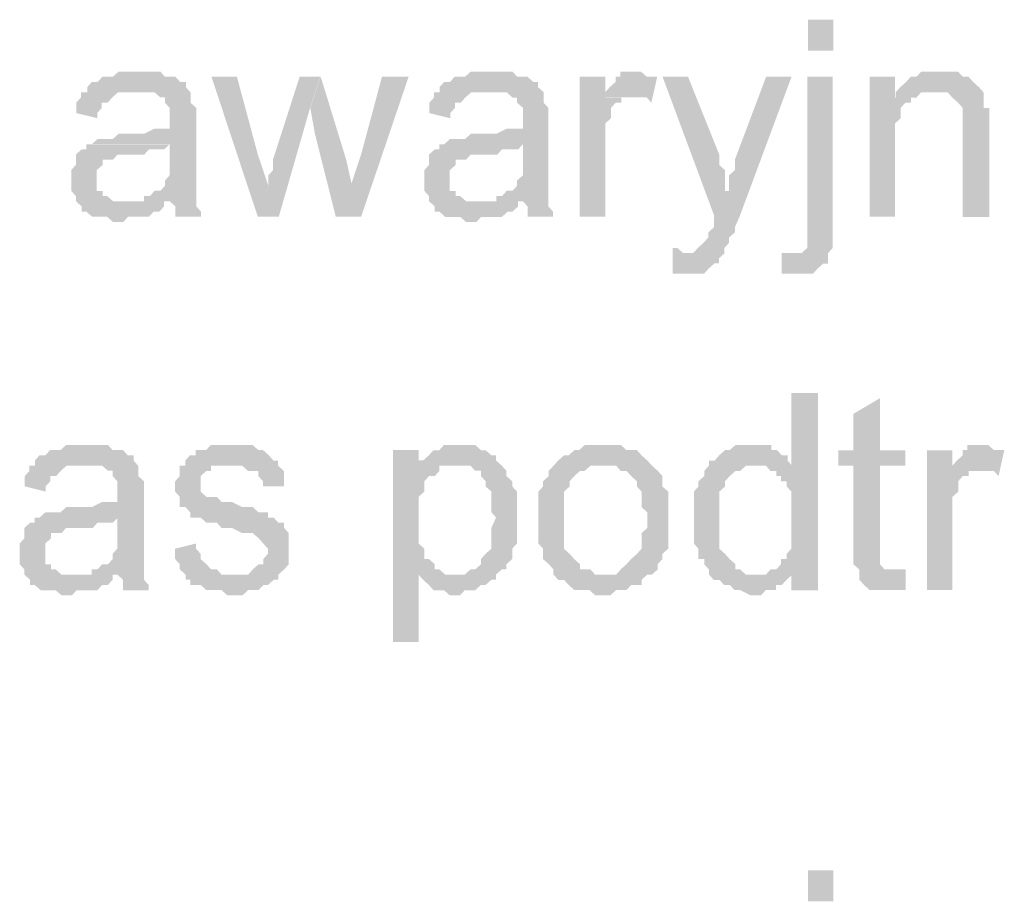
# Model space of a CAD drawing. Header units: millimetres. Extents: x -523 to 1404227, y -783705 to 1038705.
# Tile 143 of 256: x 403057 to 403861, y 234027 to 234747. Entities that reach past the tile are written whole.
import ezdxf

# ---------------------------------------------------------------- set-up
doc = ezdxf.new("R2010")
doc.units = ezdxf.units.MM
doc.linetypes.add('ACAD_ISO08W100', pattern=[36, 24, -3, 6, -3])
doc.layers.add('!!ELEKTRYKA', color=7, linetype='Continuous')

msp = doc.modelspace()

# ---------------------------------------------------------------- hatches: boundary and pattern name
at = {"layer": '!!ELEKTRYKA', "linetype": 'ACAD_ISO08W100'}
for points in [[(403154.64, 234704.54), (403149.9, 234704.54), (403146.11, 234704.54), (403141.37, 234704.54), (403137.58, 234704.54), (403132.84, 234700.28), (403129.05, 234700.28), (403124.31, 234700.28), (403120.52, 234696.11), (403115.78, 234696.11), (403111.99, 234691.84), (403111.99, 234687.58), (403149.9, 234687.58), (403154.64, 234687.58), (403158.43, 234687.58), (403163.17, 234687.58), (403166.96, 234687.58), (403171.7, 234683.41), (403175.49, 234683.41), (403175.49, 234679.14), (403175.49, 234679.14), (403179.28, 234674.88), (403179.28, 234670.71), (403179.28, 234666.44), (403179.28, 234666.44), (403179.28, 234658.01), (403175.49, 234658.01), (403171.7, 234658.01), (403171.7, 234658.01), (403166.96, 234658.01), (403158.43, 234653.74), (403154.64, 234653.74), (403149.9, 234653.74), (403146.11, 234653.74), (403137.58, 234653.74), (403132.84, 234649.48), (403129.05, 234649.48), (403129.05, 234649.48), (403124.31, 234649.48), (403120.52, 234649.48), (403115.78, 234645.31), (403179.28, 234645.31), (403179.28, 234636.78), (403179.28, 234632.61), (403179.28, 234628.35), (403179.28, 234624.08), (403179.28, 234619.91), (403175.49, 234615.65), (403175.49, 234615.65), (403175.49, 234611.38), (403171.7, 234607.21), (403166.96, 234607.21), (403163.17, 234602.95), (403158.43, 234602.95), (403158.43, 234598.68), (403179.28, 234598.68), (403179.28, 234598.68), (403184.02, 234594.51), (403184.02, 234590.25), (403184.02, 234585.98), (403204.87, 234585.98), (403204.87, 234585.98), (403204.87, 234590.25), (403201.08, 234594.51), (403201.08, 234598.68), (403201.08, 234602.95), (403201.08, 234602.95), (403201.08, 234607.21), (403201.08, 234611.38), (403201.08, 234615.65), (403201.08, 234619.91), (403201.08, 234628.35), (403201.08, 234632.61), (403201.08, 234662.18), (403201.08, 234662.18), (403201.08, 234666.44), (403201.08, 234670.71), (403201.08, 234674.88), (403196.34, 234679.14), (403196.34, 234679.14), (403196.34, 234683.41), (403196.34, 234687.58), (403192.55, 234691.84), (403192.55, 234696.11), (403187.81, 234696.11), (403184.02, 234700.28), (403179.28, 234700.28), (403175.49, 234700.28), (403171.7, 234704.54), (403166.96, 234704.54), (403163.17, 234704.54), (403158.43, 234704.54)], [(403442.31, 234704.56), (403437.58, 234704.56), (403433.8, 234704.56), (403429.07, 234704.56), (403425.28, 234704.56), (403420.55, 234700.3), (403416.77, 234700.3), (403412.04, 234700.3), (403408.26, 234696.04), (403403.53, 234696.04), (403399.74, 234691.88), (403399.74, 234687.63), (403437.58, 234687.63), (403442.31, 234687.63), (403446.09, 234687.63), (403450.82, 234687.63), (403454.61, 234687.63), (403459.34, 234683.37), (403463.12, 234683.37), (403463.12, 234679.11), (403463.12, 234679.11), (403467.85, 234674.95), (403467.85, 234670.69), (403467.85, 234666.44), (403467.85, 234666.44), (403467.85, 234658.02), (403463.12, 234658.02), (403459.34, 234658.02), (403459.34, 234658.02), (403454.61, 234658.02), (403446.09, 234653.76), (403442.31, 234653.76), (403437.58, 234653.76), (403433.8, 234653.76), (403425.28, 234653.76), (403420.55, 234649.5), (403416.77, 234649.5), (403416.77, 234649.5), (403412.04, 234649.5), (403408.26, 234649.5), (403403.53, 234645.25), (403467.85, 234645.25), (403467.85, 234636.83), (403467.85, 234632.57), (403467.85, 234628.31), (403467.85, 234624.15), (403467.85, 234619.9), (403463.12, 234615.64), (403463.12, 234615.64), (403463.12, 234611.38), (403459.34, 234607.22), (403454.61, 234607.22), (403450.82, 234602.96), (403446.09, 234602.96), (403446.09, 234598.71), (403467.85, 234598.71), (403467.85, 234598.71), (403471.63, 234594.45), (403471.63, 234590.29), (403471.63, 234586.03), (403492.45, 234586.03), (403492.45, 234586.03), (403492.45, 234590.29), (403488.66, 234594.45), (403488.66, 234598.71), (403488.66, 234602.96), (403488.66, 234602.96), (403488.66, 234607.22), (403488.66, 234611.38), (403488.66, 234615.64), (403488.66, 234619.9), (403488.66, 234628.31), (403488.66, 234632.57), (403488.66, 234662.18), (403488.66, 234662.18), (403488.66, 234666.44), (403488.66, 234670.69), (403488.66, 234674.95), (403484.88, 234679.11), (403484.88, 234679.11), (403484.88, 234683.37), (403484.88, 234687.63), (403480.15, 234691.88), (403480.15, 234696.04), (403476.36, 234696.04), (403471.63, 234700.3), (403467.85, 234700.3), (403463.12, 234700.3), (403459.34, 234704.56), (403454.61, 234704.56), (403450.82, 234704.56), (403446.09, 234704.56)], [(403560.51, 234704.58), (403560.51, 234704.58), (403552, 234704.58), (403547.28, 234704.58), (403547.28, 234700.33), (403543.5, 234700.33), (403543.5, 234696.08), (403538.77, 234691.83), (403534.99, 234687.67), (403534.99, 234683.41), (403555.79, 234683.41), (403560.51, 234683.41), (403564.29, 234683.41), (403569.02, 234683.41), (403572.8, 234679.16), (403577.52, 234700.33), (403572.8, 234700.33), (403569.02, 234700.33), (403564.29, 234704.58), (403564.29, 234704.58)], [(403806.34, 234704.49), (403806.34, 234704.49), (403801.62, 234704.49), (403797.85, 234704.49), (403793.13, 234704.49), (403789.36, 234700.34), (403784.64, 234700.34), (403780.86, 234696.09), (403780.86, 234696.09), (403776.14, 234691.85), (403772.37, 234687.6), (403801.62, 234687.6), (403806.34, 234687.6), (403810.12, 234687.6), (403814.83, 234687.6), (403818.61, 234683.36), (403818.61, 234683.36), (403823.33, 234679.11), (403827.1, 234674.86), (403827.1, 234674.86), (403827.1, 234670.71), (403827.1, 234666.46), (403827.1, 234662.22), (403827.1, 234657.97), (403827.1, 234585.97), (403848.81, 234585.97), (403848.81, 234657.97), (403848.81, 234657.97), (403848.81, 234666.46), (403848.81, 234670.71), (403848.81, 234674.86), (403844.09, 234674.86), (403844.09, 234679.11), (403844.09, 234683.36), (403844.09, 234687.6), (403840.31, 234691.85), (403840.31, 234691.85), (403835.6, 234696.09), (403831.82, 234700.34), (403827.1, 234700.34), (403827.1, 234700.34), (403823.33, 234704.49), (403818.61, 234704.49), (403810.12, 234704.49)], [(403234.26, 234700.28), (403213.43, 234700.28), (403251.31, 234585.97), (403259.84, 234611.44), (403251.31, 234636.83)], [(403302.51, 234700.33), (403285.47, 234700.33), (403263.69, 234632.63), (403263.69, 234628.37), (403263.69, 234624.11), (403259.9, 234619.85), (403259.9, 234615.68), (403259.9, 234611.42), (403259.9, 234611.42), (403251.38, 234586.05), (403268.42, 234586.05), (403293.99, 234674.96)], [(403302.68, 234700.33), (403294.16, 234674.86), (403297.95, 234653.75), (403314.99, 234585.98), (403328.24, 234611.34), (403323.51, 234632.55)], [(403374.49, 234700.37), (403352.73, 234700.37), (403335.69, 234636.86), (403327.17, 234611.4), (403314.87, 234586.04), (403335.69, 234586.04)], [(403535.09, 234700.29), (403514.29, 234700.29), (403514.29, 234586.01), (403535.09, 234586.01), (403535.09, 234645.28), (403535.09, 234649.53), (403535.09, 234653.69), (403535.09, 234657.94), (403535.09, 234662.2), (403539.81, 234666.45), (403539.81, 234670.71), (403539.81, 234670.71), (403539.81, 234674.86), (403543.59, 234679.12), (403548.32, 234679.12), (403548.32, 234683.37), (403552.1, 234683.37), (403556.83, 234683.37), (403535.09, 234683.37)], [(403602.7, 234700.3), (403581.92, 234700.3), (403624.43, 234585.98), (403636.72, 234607.14), (403632.94, 234607.14), (403632.94, 234615.64), (403632.94, 234619.9), (403632.94, 234624.05), (403628.21, 234628.3), (403628.21, 234632.56), (403628.21, 234636.81)], [(403687.28, 234700.35), (403666.5, 234700.35), (403640.99, 234632.61), (403640.99, 234632.61), (403640.99, 234628.36), (403640.99, 234624.11), (403636.27, 234619.86), (403636.27, 234615.7), (403636.27, 234611.45), (403636.27, 234607.2), (403623.98, 234586.04), (403623.98, 234586.04), (403623.98, 234581.79), (403623.98, 234577.54), (403619.26, 234573.28), (403619.26, 234569.13), (403615.48, 234564.88), (403615.48, 234564.88), (403615.48, 234564.88), (403610.76, 234560.63), (403610.76, 234560.63), (403606.98, 234556.37), (403598.48, 234556.37), (403632.49, 234556.37), (403632.49, 234560.63), (403632.49, 234560.63), (403636.27, 234564.88), (403636.27, 234569.13), (403640.99, 234573.28), (403640.99, 234577.54), (403644.77, 234586.04)], [(403720.9, 234700.33), (403700.13, 234700.33), (403700.13, 234581.75), (403700.13, 234577.59), (403700.13, 234569.09), (403700.13, 234564.85), (403700.13, 234560.6), (403700.13, 234560.6), (403700.13, 234560.6), (403695.41, 234556.35), (403691.63, 234556.35), (403717.13, 234556.35), (403720.9, 234560.6), (403720.9, 234564.85), (403720.9, 234569.09), (403720.9, 234573.34), (403720.9, 234581.75)], [(403771.74, 234700.35), (403750.98, 234700.35), (403750.98, 234586.06), (403771.74, 234586.06), (403771.74, 234649.48), (403771.74, 234653.73), (403771.74, 234657.98), (403771.74, 234662.23), (403776.46, 234666.47), (403776.46, 234670.72), (403776.46, 234674.97), (403780.24, 234679.12), (403780.24, 234679.12), (403784.95, 234679.12), (403784.95, 234683.37), (403788.73, 234683.37), (403771.74, 234683.37)], [(403111.55, 234687.64), (403106.81, 234687.64), (403106.81, 234683.38), (403103.02, 234679.21), (403103.02, 234674.94), (403103.02, 234670.68), (403120.08, 234666.51), (403120.08, 234670.68), (403123.87, 234674.94), (403123.87, 234679.21), (403128.61, 234679.21), (403132.4, 234683.38), (403132.4, 234683.38), (403137.14, 234687.64), (403140.93, 234687.64), (403145.67, 234687.64), (403149.46, 234687.64)], [(403399.98, 234687.55), (403395.25, 234687.55), (403395.25, 234683.39), (403391.46, 234679.13), (403391.46, 234674.87), (403391.46, 234670.62), (403408.49, 234666.46), (403408.49, 234670.62), (403412.27, 234674.87), (403412.27, 234679.13), (403417, 234679.13), (403420.79, 234683.39), (403420.79, 234683.39), (403425.52, 234687.55), (403429.3, 234687.55), (403434.03, 234687.55), (403437.82, 234687.55)], [(403772.37, 234687.6), (403772.37, 234683.36), (403789.36, 234683.36), (403793.13, 234687.6), (403797.85, 234687.6), (403801.62, 234687.6)], [(403115.94, 234645.29), (403111.2, 234645.29), (403111.2, 234641.02), (403107.41, 234641.02), (403102.67, 234636.85), (403102.67, 234632.59), (403102.67, 234628.32), (403098.88, 234624.15), (403098.88, 234619.89), (403098.88, 234615.62), (403098.88, 234615.62), (403098.88, 234611.45), (403098.88, 234607.19), (403102.67, 234602.92), (403102.67, 234598.75), (403107.41, 234594.48), (403107.41, 234594.48), (403107.41, 234590.22), (403111.2, 234590.22), (403115.94, 234586.05), (403119.73, 234586.05), (403124.47, 234586.05), (403128.26, 234586.05), (403133, 234581.78), (403136.79, 234581.78), (403141.53, 234581.78), (403145.32, 234586.05), (403150.06, 234586.05), (403153.85, 234586.05), (403158.59, 234586.05), (403162.38, 234586.05), (403166.17, 234590.22), (403170.91, 234590.22), (403174.7, 234594.48), (403174.7, 234598.75), (403141.53, 234598.75), (403141.53, 234598.75), (403136.79, 234598.75), (403133, 234598.75), (403128.26, 234602.92), (403124.47, 234602.92), (403124.47, 234607.19), (403119.73, 234607.19), (403119.73, 234611.45), (403119.73, 234615.62), (403119.73, 234619.89), (403119.73, 234624.15), (403124.47, 234628.32), (403124.47, 234628.32), (403124.47, 234632.59), (403128.26, 234632.59), (403133, 234632.59), (403136.79, 234636.85), (403141.53, 234636.85), (403145.32, 234636.85), (403150.06, 234636.85), (403153.85, 234636.85), (403158.59, 234636.85), (403162.38, 234641.02), (403166.17, 234641.02), (403170.91, 234641.02), (403174.7, 234641.02), (403179.44, 234645.29)], [(403404.35, 234645.27), (403399.62, 234645.27), (403399.62, 234641.02), (403395.84, 234641.02), (403391.11, 234636.76), (403391.11, 234632.6), (403391.11, 234628.34), (403387.32, 234624.08), (403387.32, 234619.83), (403387.32, 234615.66), (403387.32, 234615.66), (403387.32, 234611.41), (403387.32, 234607.15), (403391.11, 234602.89), (403391.11, 234598.73), (403395.84, 234594.47), (403395.84, 234594.47), (403395.84, 234590.21), (403399.62, 234590.21), (403404.35, 234585.96), (403408.13, 234585.96), (403412.86, 234585.96), (403416.65, 234585.96), (403421.38, 234581.8), (403425.16, 234581.8), (403429.89, 234581.8), (403433.68, 234585.96), (403438.41, 234585.96), (403442.19, 234585.96), (403446.92, 234585.96), (403450.71, 234585.96), (403455.44, 234590.21), (403459.22, 234590.21), (403463.95, 234594.47), (403463.95, 234598.73), (403429.89, 234598.73), (403429.89, 234598.73), (403425.16, 234598.73), (403421.38, 234598.73), (403416.65, 234602.89), (403412.86, 234602.89), (403412.86, 234607.15), (403408.13, 234607.15), (403408.13, 234611.41), (403408.13, 234615.66), (403408.13, 234619.83), (403408.13, 234624.08), (403412.86, 234628.34), (403412.86, 234628.34), (403412.86, 234632.6), (403416.65, 234632.6), (403421.38, 234632.6), (403425.16, 234636.76), (403429.89, 234636.76), (403433.68, 234636.76), (403438.41, 234636.76), (403442.19, 234636.76), (403446.92, 234636.76), (403450.71, 234641.02), (403455.44, 234641.02), (403459.22, 234641.02), (403463.95, 234641.02), (403467.73, 234645.27)], [(403590.2, 234560.64), (403590.2, 234539.48), (403593.98, 234539.48), (403598.7, 234539.48), (403602.48, 234539.48), (403607.2, 234539.48), (403610.98, 234539.48), (403615.71, 234539.48), (403619.48, 234543.63), (403619.48, 234543.63), (403624.21, 234547.89), (403627.99, 234547.89), (403627.99, 234552.14), (403632.71, 234556.39), (403598.7, 234556.39), (403598.7, 234556.39), (403593.98, 234560.64)], [(403679.21, 234556.37), (403679.21, 234539.47), (403679.21, 234539.47), (403682.99, 234539.47), (403687.71, 234539.47), (403691.49, 234539.47), (403696.21, 234539.47), (403699.99, 234539.47), (403704.71, 234539.47), (403708.48, 234543.62), (403708.48, 234543.62), (403713.21, 234547.87), (403716.98, 234547.87), (403716.98, 234552.12), (403716.98, 234556.37), (403691.49, 234556.37), (403691.49, 234556.37), (403687.71, 234556.37)], [(403708.82, 234442.09), (403687.1, 234442.09), (403687.1, 234382.79), (403657.82, 234382.79), (403657.82, 234382.79), (403661.6, 234382.79), (403666.32, 234382.79), (403670.1, 234378.54), (403674.82, 234378.54), (403674.82, 234374.38), (403678.6, 234374.38), (403678.6, 234370.13), (403683.32, 234370.13), (403683.32, 234365.88), (403687.1, 234361.63), (403687.1, 234357.38), (403687.1, 234353.13), (403687.1, 234348.98), (403687.1, 234344.73), (403687.1, 234336.23), (403687.1, 234331.98), (403687.1, 234327.82), (403687.1, 234323.57), (403687.1, 234319.33), (403687.1, 234315.08), (403683.32, 234310.83), (403683.32, 234306.58), (403678.6, 234306.58), (403678.6, 234302.42), (403674.82, 234298.17), (403670.1, 234298.17), (403666.32, 234293.92), (403687.1, 234293.92), (403687.1, 234281.17), (403708.82, 234281.17)], [(403759.43, 234437.87), (403737.72, 234425.12), (403737.72, 234395.48), (403725.45, 234395.48), (403725.45, 234382.83), (403737.72, 234382.83), (403737.72, 234315.06), (403737.72, 234315.06), (403737.72, 234306.66), (403737.72, 234302.41), (403742.44, 234298.16), (403771.7, 234298.16), (403767.92, 234298.16), (403763.2, 234298.16), (403763.2, 234298.16), (403759.43, 234302.41), (403759.43, 234302.41), (403759.43, 234306.66), (403759.43, 234315.06), (403759.43, 234382.83), (403780.2, 234382.83), (403780.2, 234395.48), (403759.43, 234395.48)], [(403111.87, 234399.77), (403107.13, 234399.77), (403103.34, 234399.77), (403098.6, 234399.77), (403094.8, 234399.77), (403090.06, 234395.5), (403086.27, 234395.5), (403081.53, 234395.5), (403077.74, 234391.33), (403073, 234391.33), (403069.21, 234387.06), (403069.21, 234382.8), (403107.13, 234382.8), (403111.87, 234382.8), (403115.66, 234382.8), (403120.4, 234382.8), (403124.19, 234382.8), (403128.93, 234378.63), (403132.72, 234378.63), (403132.72, 234374.36), (403132.72, 234374.36), (403136.51, 234370.1), (403136.51, 234365.92), (403136.51, 234361.66), (403136.51, 234361.66), (403136.51, 234353.22), (403132.72, 234353.22), (403128.93, 234353.22), (403128.93, 234353.22), (403124.19, 234353.22), (403115.66, 234348.96), (403111.87, 234348.96), (403107.13, 234348.96), (403103.34, 234348.96), (403094.8, 234348.96), (403090.06, 234344.69), (403086.27, 234344.69), (403086.27, 234344.69), (403081.53, 234344.69), (403077.74, 234344.69), (403073, 234340.52), (403136.51, 234340.52), (403136.51, 234331.99), (403136.51, 234327.82), (403136.51, 234323.55), (403136.51, 234319.28), (403136.51, 234315.11), (403132.72, 234310.85), (403132.72, 234310.85), (403132.72, 234306.58), (403128.93, 234302.41), (403124.19, 234302.41), (403120.4, 234298.14), (403115.66, 234298.14), (403115.66, 234293.88), (403136.51, 234293.88), (403136.51, 234293.88), (403141.25, 234289.71), (403141.25, 234285.44), (403141.25, 234281.18), (403162.11, 234281.18), (403162.11, 234281.18), (403162.11, 234285.44), (403158.32, 234289.71), (403158.32, 234293.88), (403158.32, 234298.14), (403158.32, 234298.14), (403158.32, 234302.41), (403158.32, 234306.58), (403158.32, 234310.85), (403158.32, 234315.11), (403158.32, 234323.55), (403158.32, 234327.82), (403158.32, 234357.39), (403158.32, 234357.39), (403158.32, 234361.66), (403158.32, 234365.92), (403158.32, 234370.1), (403153.58, 234374.36), (403153.58, 234374.36), (403153.58, 234378.63), (403153.58, 234382.8), (403149.79, 234387.06), (403149.79, 234391.33), (403145.05, 234391.33), (403141.25, 234395.5), (403136.51, 234395.5), (403132.72, 234395.5), (403128.93, 234399.77), (403124.19, 234399.77), (403120.4, 234399.77), (403115.66, 234399.77)], [(403226.14, 234399.73), (403226.14, 234399.73), (403217.61, 234399.73), (403212.88, 234399.73), (403209.09, 234395.56), (403209.09, 234395.56), (403204.35, 234395.56), (403200.56, 234395.56), (403200.56, 234391.3), (403195.83, 234391.3), (403192.04, 234387.04), (403192.04, 234382.87), (403229.93, 234382.87), (403229.93, 234382.87), (403234.66, 234382.87), (403238.45, 234382.87), (403243.19, 234378.6), (403246.98, 234378.6), (403251.71, 234378.6), (403251.71, 234374.34), (403255.5, 234370.08), (403255.5, 234365.91), (403272.55, 234365.91), (403272.55, 234370.08), (403272.55, 234374.34), (403272.55, 234378.6), (403267.82, 234382.87), (403267.82, 234387.04), (403267.82, 234387.04), (403264.03, 234387.04), (403260.24, 234391.3), (403255.5, 234395.56), (403251.71, 234395.56), (403251.71, 234395.56), (403246.98, 234399.73), (403243.19, 234399.73), (403238.45, 234399.73), (403234.66, 234399.73)], [(403416.55, 234399.73), (403411.82, 234399.73), (403408.03, 234399.73), (403403.3, 234399.73), (403399.52, 234395.48), (403394.79, 234395.48), (403394.79, 234395.48), (403391.01, 234391.31), (403386.28, 234387.06), (403382.49, 234387.06), (403411.82, 234382.8), (403416.55, 234382.8), (403420.33, 234382.8), (403425.06, 234382.8), (403428.85, 234378.64), (403433.58, 234378.64), (403433.58, 234374.38), (403437.36, 234370.12), (403437.36, 234365.87), (403442.09, 234361.7), (403442.09, 234361.7), (403442.09, 234353.19), (403442.09, 234348.93), (403442.09, 234344.77), (403445.88, 234340.51), (403445.88, 234340.51), (403442.09, 234332), (403442.09, 234327.83), (403442.09, 234323.58), (403442.09, 234319.32), (403442.09, 234315.06), (403437.36, 234310.9), (403437.36, 234310.9), (403433.58, 234306.64), (403433.58, 234302.38), (403428.85, 234298.13), (403425.06, 234298.13), (403420.33, 234293.96), (403416.55, 234293.96), (403411.82, 234293.96), (403382.49, 234293.96), (403386.28, 234289.71), (403386.28, 234289.71), (403391.01, 234285.45), (403394.79, 234281.19), (403394.79, 234281.19), (403399.52, 234281.19), (403403.3, 234281.19), (403408.03, 234277.03), (403411.82, 234277.03), (403411.82, 234277.03), (403416.55, 234277.03), (403420.33, 234281.19), (403425.06, 234281.19), (403428.85, 234281.19), (403433.58, 234285.45), (403437.36, 234285.45), (403442.09, 234289.71), (403445.88, 234289.71), (403445.88, 234293.96), (403450.61, 234298.13), (403454.39, 234298.13), (403454.39, 234302.38), (403459.12, 234306.64), (403459.12, 234310.9), (403459.12, 234315.06), (403462.91, 234319.32), (403462.91, 234323.58), (403462.91, 234327.83), (403462.91, 234332), (403462.91, 234336.25), (403462.91, 234340.51), (403462.91, 234340.51), (403462.91, 234344.77), (403462.91, 234348.93), (403462.91, 234353.19), (403462.91, 234357.45), (403462.91, 234361.7), (403459.12, 234365.87), (403459.12, 234370.12), (403459.12, 234370.12), (403454.39, 234374.38), (403454.39, 234378.64), (403450.61, 234382.8), (403445.88, 234387.06), (403445.88, 234391.31), (403442.09, 234391.31), (403442.09, 234391.31), (403437.36, 234395.48), (403433.58, 234395.48), (403428.85, 234399.73), (403425.06, 234399.73), (403420.33, 234399.73)], [(403535.44, 234399.76), (403526.93, 234399.76), (403522.21, 234399.76), (403518.42, 234399.76), (403513.7, 234395.51), (403509.92, 234395.51), (403509.92, 234395.51), (403505.19, 234391.25), (403501.41, 234391.25), (403496.68, 234387), (403496.68, 234387), (403492.9, 234382.84), (403535.44, 234382.84), (403535.44, 234382.84), (403539.22, 234382.84), (403543.95, 234382.84), (403547.73, 234378.59), (403552.46, 234378.59), (403556.24, 234374.33), (403556.24, 234374.33), (403560.97, 234370.08), (403560.97, 234365.82), (403564.75, 234361.66), (403564.75, 234357.41), (403564.75, 234353.16), (403564.75, 234348.9), (403569.48, 234344.74), (403569.48, 234340.49), (403569.48, 234340.49), (403569.48, 234331.98), (403564.75, 234327.72), (403564.75, 234323.57), (403564.75, 234319.31), (403564.75, 234315.06), (403560.97, 234310.8), (403560.97, 234310.8), (403556.24, 234306.64), (403556.24, 234306.64), (403552.46, 234302.39), (403547.73, 234298.13), (403547.73, 234298.13), (403543.95, 234293.88), (403539.22, 234293.88), (403535.44, 234293.88), (403492.9, 234293.88), (403496.68, 234289.63), (403501.41, 234289.63), (403505.19, 234285.47), (403505.19, 234285.47), (403509.92, 234281.21), (403513.7, 234281.21), (403518.42, 234281.21), (403522.21, 234281.21), (403526.93, 234276.96), (403535.44, 234276.96), (403535.44, 234276.96), (403539.22, 234276.96), (403543.95, 234281.21), (403547.73, 234281.21), (403552.46, 234281.21), (403556.24, 234285.47), (403560.97, 234285.47), (403564.75, 234285.47), (403564.75, 234289.63), (403569.48, 234293.88), (403573.26, 234293.88), (403577.98, 234298.13), (403577.98, 234302.39), (403581.77, 234306.64), (403581.77, 234306.64), (403581.77, 234310.8), (403586.49, 234315.06), (403586.49, 234315.06), (403586.49, 234319.31), (403586.49, 234323.57), (403586.49, 234331.98), (403586.49, 234336.23), (403586.49, 234340.49), (403586.49, 234344.74), (403586.49, 234348.9), (403586.49, 234353.16), (403586.49, 234357.41), (403586.49, 234361.66), (403581.77, 234365.82), (403581.77, 234370.08), (403581.77, 234374.33), (403577.98, 234378.59), (403573.26, 234382.84), (403573.26, 234382.84), (403569.48, 234387), (403564.75, 234391.25), (403564.75, 234391.25), (403560.97, 234395.51), (403556.24, 234395.51), (403552.46, 234395.51), (403547.73, 234399.76), (403543.95, 234399.76), (403539.22, 234399.76)], [(403653.74, 234399.68), (403653.74, 234399.68), (403649.96, 234399.68), (403645.23, 234399.68), (403641.46, 234399.68), (403636.73, 234395.53), (403632.95, 234395.53), (403628.23, 234391.28), (403628.23, 234391.28), (403624.45, 234387.02), (403619.73, 234387.02), (403619.73, 234382.77), (403615.95, 234378.52), (403615.95, 234374.27), (403611.23, 234370.11), (403611.23, 234370.11), (403611.23, 234365.86), (403607.45, 234361.61), (403607.45, 234357.36), (403607.45, 234353.11), (403607.45, 234348.95), (403607.45, 234344.7), (403607.45, 234340.45), (403607.45, 234336.2), (403607.45, 234331.95), (403607.45, 234327.79), (403607.45, 234323.54), (403607.45, 234319.29), (403611.23, 234315.04), (403611.23, 234310.79), (403611.23, 234306.54), (403615.95, 234306.54), (403615.95, 234302.38), (403619.73, 234298.13), (403619.73, 234293.88), (403658.46, 234293.88), (403653.74, 234293.88), (403649.96, 234293.88), (403645.23, 234298.13), (403641.46, 234298.13), (403641.46, 234302.38), (403636.73, 234306.54), (403636.73, 234306.54), (403632.95, 234310.79), (403632.95, 234310.79), (403628.23, 234315.04), (403628.23, 234319.29), (403628.23, 234323.54), (403628.23, 234327.79), (403628.23, 234331.95), (403628.23, 234340.45), (403628.23, 234340.45), (403628.23, 234344.7), (403628.23, 234348.95), (403628.23, 234353.11), (403628.23, 234357.36), (403628.23, 234361.61), (403632.95, 234365.86), (403632.95, 234370.11), (403636.73, 234374.27), (403636.73, 234374.27), (403641.46, 234378.52), (403645.23, 234378.52), (403649.96, 234382.77), (403653.74, 234382.77), (403658.46, 234382.77), (403687.75, 234382.77), (403683.97, 234387.02), (403683.97, 234391.28), (403679.24, 234391.28), (403675.46, 234395.53), (403670.74, 234395.53), (403670.74, 234399.68), (403666.96, 234399.68), (403658.46, 234399.68)], [(403844.07, 234399.79), (403844.07, 234399.79), (403835.58, 234399.79), (403830.87, 234399.79), (403830.87, 234395.54), (403827.09, 234395.54), (403827.09, 234391.3), (403822.38, 234387.05), (403818.6, 234382.81), (403818.6, 234378.56), (403839.36, 234378.56), (403844.07, 234378.56), (403847.85, 234378.56), (403852.57, 234378.56), (403856.34, 234374.32), (403861.06, 234395.54), (403856.34, 234395.54), (403852.57, 234395.54), (403847.85, 234399.79), (403847.85, 234399.79)], [(403382.61, 234395.49), (403361.79, 234395.49), (403361.79, 234238.89), (403382.61, 234238.89), (403382.61, 234293.87), (403412.88, 234293.87), (403408.15, 234293.87), (403404.37, 234293.87), (403399.64, 234298.13), (403395.85, 234298.13), (403395.85, 234302.38), (403391.12, 234306.55), (403387.34, 234306.55), (403387.34, 234310.8), (403387.34, 234315.06), (403382.61, 234319.32), (403382.61, 234323.48), (403382.61, 234327.74), (403382.61, 234332), (403382.61, 234340.42), (403382.61, 234340.42), (403382.61, 234344.68), (403382.61, 234348.94), (403382.61, 234353.19), (403382.61, 234357.36), (403387.34, 234361.61), (403387.34, 234365.87), (403387.34, 234370.13), (403391.12, 234374.29), (403395.85, 234374.29), (403399.64, 234378.55), (403399.64, 234382.81), (403382.61, 234382.81)], [(403818.66, 234395.47), (403797.9, 234395.47), (403797.9, 234281.21), (403818.66, 234281.21), (403818.66, 234340.46), (403818.66, 234344.71), (403818.66, 234348.95), (403818.66, 234353.2), (403818.66, 234357.35), (403823.38, 234361.59), (403823.38, 234365.84), (403823.38, 234365.84), (403823.38, 234370.09), (403827.15, 234374.33), (403831.87, 234374.33), (403831.87, 234378.58), (403835.64, 234378.58), (403840.36, 234378.58), (403818.66, 234378.58)], [(403069.46, 234382.8), (403064.72, 234382.8), (403064.72, 234378.53), (403060.93, 234374.36), (403060.93, 234370.1), (403060.93, 234365.93), (403077.99, 234361.66), (403077.99, 234365.93), (403081.78, 234370.1), (403081.78, 234374.36), (403086.52, 234374.36), (403090.32, 234378.53), (403090.32, 234378.53), (403095.06, 234382.8), (403098.85, 234382.8), (403103.59, 234382.8), (403107.38, 234382.8)], [(403192.28, 234382.77), (403187.55, 234382.77), (403187.55, 234378.61), (403187.55, 234374.34), (403183.76, 234370.08), (403183.76, 234365.91), (403183.76, 234361.65), (403187.55, 234357.39), (403187.55, 234353.22), (403187.55, 234348.96), (403192.28, 234348.96), (403196.07, 234344.69), (403196.07, 234340.43), (403200.81, 234340.43), (403200.81, 234340.43), (403204.6, 234340.43), (403209.33, 234336.26), (403213.12, 234336.26), (403217.86, 234336.26), (403221.65, 234332), (403226.38, 234332), (403230.17, 234332), (403238.7, 234327.74), (403243.43, 234327.74), (403247.22, 234327.74), (403251.96, 234323.57), (403251.96, 234323.57), (403255.75, 234319.31), (403255.75, 234319.31), (403259.54, 234315.04), (403259.54, 234310.88), (403255.75, 234306.61), (403255.75, 234302.35), (403251.96, 234302.35), (403247.22, 234298.18), (403247.22, 234298.18), (403243.43, 234293.92), (403238.7, 234293.92), (403230.17, 234293.92), (403192.28, 234293.92), (403192.28, 234289.66), (403196.07, 234289.66), (403196.07, 234285.39), (403200.81, 234285.39), (403204.6, 234285.39), (403209.33, 234281.23), (403213.12, 234281.23), (403217.86, 234281.23), (403221.65, 234281.23), (403226.38, 234276.96), (403230.17, 234276.96), (403234.91, 234276.96), (403238.7, 234276.96), (403243.43, 234281.23), (403247.22, 234281.23), (403251.96, 234281.23), (403255.75, 234285.39), (403259.54, 234285.39), (403264.28, 234289.66), (403268.06, 234289.66), (403268.06, 234293.92), (403272.8, 234298.18), (403272.8, 234298.18), (403276.59, 234302.35), (403276.59, 234306.61), (403276.59, 234310.88), (403276.59, 234315.04), (403276.59, 234315.04), (403276.59, 234319.31), (403276.59, 234323.57), (403276.59, 234327.74), (403272.8, 234332), (403272.8, 234336.26), (403268.06, 234336.26), (403264.28, 234340.43), (403259.54, 234340.43), (403259.54, 234344.69), (403255.75, 234344.69), (403251.96, 234344.69), (403247.22, 234348.96), (403243.43, 234348.96), (403238.7, 234348.96), (403230.17, 234353.22), (403230.17, 234353.22), (403226.38, 234353.22), (403221.65, 234353.22), (403217.86, 234357.39), (403213.12, 234357.39), (403213.12, 234357.39), (403209.33, 234357.39), (403204.6, 234361.65), (403204.6, 234365.91), (403204.6, 234370.08), (403204.6, 234370.08), (403204.6, 234374.34), (403209.33, 234378.61), (403213.12, 234378.61), (403213.12, 234382.77), (403217.86, 234382.77), (403221.65, 234382.77), (403230.17, 234382.77)], [(403382.49, 234387.06), (403382.49, 234382.8), (403399.52, 234382.8), (403403.3, 234382.8), (403408.03, 234382.8), (403411.82, 234382.8)], [(403492.77, 234382.75), (403492.77, 234382.75), (403488.99, 234378.59), (403488.99, 234374.34), (403484.26, 234370.08), (403484.26, 234365.83), (403480.48, 234361.57), (403480.48, 234357.41), (403480.48, 234353.16), (403480.48, 234348.91), (403480.48, 234344.65), (403480.48, 234340.49), (403480.48, 234340.49), (403480.48, 234331.98), (403480.48, 234327.73), (403480.48, 234323.47), (403480.48, 234319.31), (403484.26, 234315.06), (403484.26, 234310.8), (403484.26, 234306.55), (403488.99, 234302.39), (403488.99, 234302.39), (403492.77, 234298.13), (403492.77, 234293.88), (403535.31, 234293.88), (403531.53, 234293.88), (403526.81, 234293.88), (403523.02, 234298.13), (403518.3, 234298.13), (403514.51, 234298.13), (403514.51, 234302.39), (403509.79, 234306.55), (403509.79, 234306.55), (403506.01, 234310.8), (403506.01, 234310.8), (403501.28, 234315.06), (403501.28, 234319.31), (403501.28, 234323.47), (403501.28, 234327.73), (403501.28, 234331.98), (403501.28, 234340.49), (403501.28, 234340.49), (403501.28, 234344.65), (403501.28, 234348.91), (403501.28, 234353.16), (403501.28, 234357.41), (403501.28, 234361.57), (403506.01, 234365.83), (403506.01, 234370.08), (403509.79, 234374.34), (403509.79, 234374.34), (403514.51, 234378.59), (403518.3, 234378.59), (403523.02, 234382.75), (403526.81, 234382.75), (403531.53, 234382.75), (403535.31, 234382.75)], [(403073.85, 234340.52), (403069.11, 234340.52), (403069.11, 234336.25), (403065.32, 234336.25), (403060.58, 234331.98), (403060.58, 234327.81), (403060.58, 234323.55), (403056.79, 234319.28), (403056.79, 234315.11), (403056.79, 234310.84), (403056.79, 234310.84), (403056.79, 234306.58), (403056.79, 234302.41), (403060.58, 234298.14), (403060.58, 234293.87), (403065.32, 234289.7), (403065.32, 234289.7), (403065.32, 234285.44), (403069.11, 234285.44), (403073.85, 234281.17), (403077.64, 234281.17), (403082.38, 234281.17), (403086.18, 234281.17), (403090.92, 234277), (403094.71, 234277), (403099.45, 234277), (403103.24, 234281.17), (403107.98, 234281.17), (403111.77, 234281.17), (403116.51, 234281.17), (403120.31, 234281.17), (403124.1, 234285.44), (403128.84, 234285.44), (403132.63, 234289.7), (403132.63, 234293.87), (403099.45, 234293.87), (403099.45, 234293.87), (403094.71, 234293.87), (403090.92, 234293.87), (403086.18, 234298.14), (403082.38, 234298.14), (403082.38, 234302.41), (403077.64, 234302.41), (403077.64, 234306.58), (403077.64, 234310.84), (403077.64, 234315.11), (403077.64, 234319.28), (403082.38, 234323.55), (403082.38, 234323.55), (403082.38, 234327.81), (403086.18, 234327.81), (403090.92, 234327.81), (403094.71, 234331.98), (403099.45, 234331.98), (403103.24, 234331.98), (403107.98, 234331.98), (403111.77, 234331.98), (403116.51, 234331.98), (403120.31, 234336.25), (403124.1, 234336.25), (403128.84, 234336.25), (403132.63, 234336.25), (403137.37, 234340.52)], [(403200.81, 234319.31), (403183.76, 234315.04), (403183.76, 234315.04), (403183.76, 234310.88), (403183.76, 234306.61), (403187.55, 234302.35), (403187.55, 234298.18), (403192.28, 234293.92), (403230.17, 234293.92), (403230.17, 234293.92), (403226.38, 234293.92), (403221.65, 234293.92), (403217.86, 234298.18), (403213.12, 234298.18), (403209.33, 234302.35), (403209.33, 234302.35), (403204.6, 234306.61), (403204.6, 234310.88), (403200.81, 234315.04)], [(403666.15, 234293.88), (403662.38, 234293.88), (403657.65, 234293.88), (403619.87, 234293.88), (403623.65, 234289.63), (403628.37, 234289.63), (403632.15, 234285.47), (403632.15, 234285.47), (403636.87, 234285.47), (403640.65, 234281.22), (403640.65, 234281.22), (403645.37, 234281.22), (403653.87, 234276.97), (403657.65, 234276.97), (403662.38, 234276.97), (403666.15, 234281.22), (403670.88, 234281.22), (403674.66, 234281.22), (403674.66, 234285.47), (403679.38, 234285.47), (403683.16, 234289.63), (403687.88, 234293.88), (403687.88, 234293.88)], [(403780.45, 234298.11), (403776.68, 234298.11), (403771.96, 234298.11), (403742.7, 234298.11), (403742.7, 234293.86), (403742.7, 234293.86), (403742.7, 234289.71), (403746.47, 234285.46), (403751.19, 234281.21), (403754.97, 234281.21), (403754.97, 234281.21), (403763.46, 234281.21), (403768.18, 234281.21), (403768.18, 234281.21), (403771.96, 234281.21), (403776.68, 234281.21), (403780.45, 234281.21)]]:
    msp.add_hatch(color=7, dxfattribs=at).paths.add_polyline_path(points)

# ---------------------------------------------------------------- linework, layer by layer
at = {"layer": '!!ELEKTRYKA', "color": 7, "linetype": 'ACAD_ISO08W100', "lineweight": -3}
for points in [[(403721.37, 234746.9), (403700.6, 234746.9), (403721.37, 234721.5), (403700.6, 234721.5)], [(403721.37, 234052.6), (403700.6, 234052.6), (403721.37, 234027.21), (403700.6, 234027.21)]]:
    msp.add_solid(points, dxfattribs=at)

doc.saveas('drawing.dxf')
